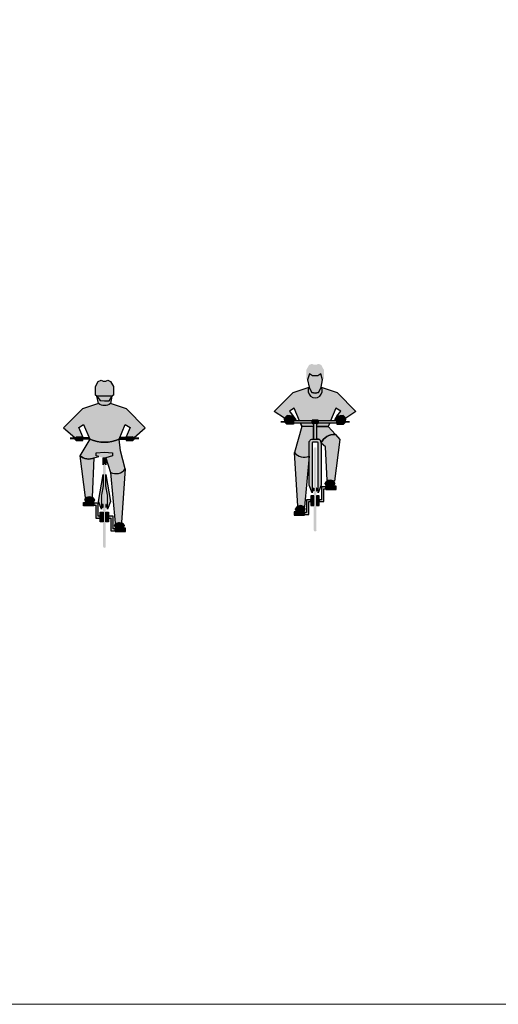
# Model space of a CAD drawing. Extents: x 3480 to 4622, y 4336 to 4703.
# Tile 21 of 33: x 4048 to 4062, y 4579 to 4608. Entities that reach past the tile are written whole.
import ezdxf

# ---------------------------------------------------------------- set-up
doc = ezdxf.new("R2010")
doc.units = 0
doc.header["$MEASUREMENT"] = 0
doc.linetypes.add('Wisdot2', pattern=[0.125, 0.0625, -0.0625])
for name, color, linetype, lineweight in [('P_AREA', 1, 'Wisdot2', 25), ('P_MISC', 7, 'Continuous', 25), ('P_MISC_TYPS', 7, 'Continuous', 25)]:
    doc.layers.add(name, color=color, linetype=linetype, lineweight=lineweight)
doc.layers.add('P_MISC_NoPlot', color=7, linetype='Continuous', lineweight=18, plot=False)

# ---------------------------------------------------------------- blocks, each defined once
blk = doc.blocks.new('BIKE_1')
at = {"layer": 'P_AREA'}
blk.add_hatch(color=5, dxfattribs=at).paths.add_polyline_path([(0.2187763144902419, 4.441006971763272), (-0.2216180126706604, 4.44100697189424), (-0.260942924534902, 4.471543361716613), (-0.2609429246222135, 4.725144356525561), (-0.181324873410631, 4.874623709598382), (-0.09582298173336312, 4.907990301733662), (-0.04175122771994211, 4.880507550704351), (0.03987775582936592, 4.880507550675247), (0.09394951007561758, 4.907990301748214), (0.1784831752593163, 4.874623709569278), (0.2591439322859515, 4.725144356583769), (0.2591439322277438, 4.47154336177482)])
at = {"layer": 'P_AREA', "linetype": 'Continuous', "lineweight": 25}
for color, points in [(1, [(-0.001383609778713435, 4.301433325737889), (-0.1271237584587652, 4.311114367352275), (-0.2216180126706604, 4.44100697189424), (0.2187763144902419, 4.441006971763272), (0.1406785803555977, 4.310203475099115)]), (254, [(0.2187763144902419, 4.441006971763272), (0.1725993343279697, 4.225762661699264, -0.3522125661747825), (-0.1732392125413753, 4.226177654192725), (-0.2216180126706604, 4.44100697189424), (-0.1271237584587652, 4.311114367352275), (-0.001383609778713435, 4.301433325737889), (0.1406785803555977, 4.310203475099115)]), (250, [(-0.8685426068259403, 3.181641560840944), (-1.015042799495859, 3.181641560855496), (-1.015042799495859, 3.235713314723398), (-0.8370379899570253, 3.235713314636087), (-0.8901415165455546, 3.205251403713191)]), (254, [(-0.6365405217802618, 3.144327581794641), (-0.8341333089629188, 3.144327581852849), (-0.8901415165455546, 3.205251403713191), (-0.8173755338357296, 3.247555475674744), (-0.6365405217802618, 3.247555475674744)]), (5, [(0.4714835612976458, 2.83754858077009), (0.4291794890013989, 3.18164156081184), (0.4306933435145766, 3.181483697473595, -0.2028730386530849), (-0.4308171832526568, 3.181483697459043), (-0.4320211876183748, 3.181641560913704), (-0.723978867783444, 2.697974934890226), (-0.7225097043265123, 2.697590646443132, 0.2796690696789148), (-0.2996685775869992, 2.632016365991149), (-0.3012360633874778, 2.632061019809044), (-0.1656098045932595, 2.672428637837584), (-0.2412804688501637, 2.693059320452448), (-0.2412804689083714, 2.78742421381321), (-0.001383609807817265, 2.804107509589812), (0.238438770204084, 2.787424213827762), (0.2384387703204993, 2.693059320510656), (0.03794130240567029, 2.636008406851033), (0.1765467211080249, 2.209318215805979), (0.1775028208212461, 2.209149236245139, 0.3687253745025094), (0.607127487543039, 2.314320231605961), (0.6061415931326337, 2.314557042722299)]), (254, [(0.633698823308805, 3.144327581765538), (0.633698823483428, 3.2475554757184), (0.8146083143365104, 3.247555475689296), (0.88729981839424, 3.205251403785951), (0.8322598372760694, 3.144327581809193)]), (250, [(0.8657009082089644, 3.181641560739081), (0.88729981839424, 3.205251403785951), (0.8342707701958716, 3.235713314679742), (1.013169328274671, 3.235713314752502), (1.013169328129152, 3.181641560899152)]), (254, [(-0.7225097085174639, 2.697590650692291, 0.2796690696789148), (-0.2996685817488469, 2.632016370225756), (-0.3012360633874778, 2.632061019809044), (-0.3533713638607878, 1.489702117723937), (-0.4497471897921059, 1.507428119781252), (-0.5686901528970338, 1.47398704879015), (-0.723978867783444, 2.697974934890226)]), (250, [(0.03794130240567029, 2.636008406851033), (-0.04070852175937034, 2.636008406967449), (-0.2412804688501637, 2.693059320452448), (-0.2412804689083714, 2.78742421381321), (-0.001383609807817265, 2.804107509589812), (0.238438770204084, 2.787424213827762), (0.2384387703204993, 2.693059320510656)]), (254, [(0.1775028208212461, 2.209149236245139, 0.3687253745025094), (0.607127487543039, 2.314320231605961), (0.6062035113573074, 2.314531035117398), (0.5020073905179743, 0.7405663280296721), (0.4203784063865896, 0.7572496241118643), (0.3142458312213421, 0.7267877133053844), (0.1766086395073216, 2.209292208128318)]), (111, [(-0.08986466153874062, 1.54079471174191), (-0.0898646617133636, 1.130862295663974), (-0.1783457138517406, 1.356980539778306), (-0.04070852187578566, 2.145415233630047), (-0.04070852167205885, 1.818080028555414)]), (111, [(0.03794130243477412, 1.818080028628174), (0.03794130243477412, 2.14541523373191), (0.1765467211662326, 1.356980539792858), (0.08709744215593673, 1.130862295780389), (0.0870974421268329, 1.540794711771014)]), (250, [(-0.3100990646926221, 1.325550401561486), (-0.5628063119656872, 1.325550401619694), (-0.5991520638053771, 1.409115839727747), (-0.5686901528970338, 1.47398704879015), (-0.4497471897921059, 1.507428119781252), (-0.3189620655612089, 1.482850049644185), (-0.2668267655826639, 1.40315751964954)]), (111, [(-0.6138989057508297, 1.325550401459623), (-0.3100990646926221, 1.325550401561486), (-0.3100990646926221, 1.305887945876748), (-0.3100990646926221, 1.248837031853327), (-0.3100990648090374, 1.230142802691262), (-0.6138989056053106, 1.230142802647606)]), (141, [(-0.3100990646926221, 1.305887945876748), (-0.3100990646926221, 1.248837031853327), (-0.252079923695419, 1.248837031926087), (-0.2520799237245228, 0.8742821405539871), (-0.1233057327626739, 0.8742821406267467), (-0.12330573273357, 0.9312585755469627), (-0.1901878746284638, 0.9312585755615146), (-0.1901878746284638, 1.305887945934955)]), (141, [(-0.08986466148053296, 1.249805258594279), (-0.08986466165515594, 1.218375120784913), (-0.0544871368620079, 1.21837512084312), (-0.05448713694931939, 1.24980525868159)]), (141, [(-0.0544871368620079, 1.273415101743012), (-0.05448713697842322, 1.194765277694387), (-0.04070852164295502, 1.194765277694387), (-0.04070852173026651, 1.273415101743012)]), (141, [(0.05164543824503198, 1.273415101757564), (0.03794130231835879, 1.273415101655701), (0.03794130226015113, 1.194765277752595), (0.05164543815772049, 1.194765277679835)]), (141, [(0.05164543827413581, 1.249805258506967), (0.05164543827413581, 1.21837512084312), (0.08709744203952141, 1.218375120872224), (0.0870974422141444, 1.249805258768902)]), (111, [(-0.1233057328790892, 0.7602547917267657), (-0.1233057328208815, 1.044317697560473)]), (111, [(-0.1233057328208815, 1.044317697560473), (-0.04070852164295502, 1.044317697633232), (-0.04070852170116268, 0.7602547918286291), (-0.1233057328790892, 0.7602547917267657)]), (111, [(0.1204640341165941, 0.7602547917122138), (0.03794130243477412, 0.7602547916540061), (0.03794130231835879, 1.044317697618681), (0.1204640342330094, 1.044317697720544)]), (141, [(0.1204640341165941, 0.9312585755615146), (0.1204640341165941, 0.8742821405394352), (0.1873461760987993, 0.8742821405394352), (0.187346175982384, 0.4986845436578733), (0.3072573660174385, 0.4986845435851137), (0.3072573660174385, 0.5567036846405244), (0.2493127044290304, 0.5567036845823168), (0.2493127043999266, 0.9312585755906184)]), (250, [(0.3072573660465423, 0.574429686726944), (0.2709116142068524, 0.6579951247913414), (0.3013735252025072, 0.72286633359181), (0.4203164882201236, 0.7572756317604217), (0.5511016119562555, 0.7317293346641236), (0.6032369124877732, 0.6530795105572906), (0.5609328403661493, 0.5744296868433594)]), (111, [(0.6110572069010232, 0.4800647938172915), (0.6110572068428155, 0.5744296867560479), (0.3072573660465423, 0.574429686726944), (0.3072573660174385, 0.5567036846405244), (0.3072573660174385, 0.4986845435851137), (0.30725736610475, 0.4800647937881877)])]:
    blk.add_hatch(color=color, dxfattribs=at).paths.add_polyline_path(points)
at = {"layer": 'P_AREA', "linetype": 'Continuous', "lineweight": 15}
blk.add_hatch(color=2, dxfattribs=at).paths.add_polyline_path([(1.195047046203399, 3.51299863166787), (0.6415191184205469, 4.066452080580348), (0.1725993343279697, 4.225762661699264, -0.352212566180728), (-0.1732392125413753, 4.226177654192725), (-0.6443608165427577, 4.066452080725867), (-1.197888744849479, 3.512998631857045), (-0.8724899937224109, 3.23571331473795), (-0.8370379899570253, 3.235713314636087), (-0.8173755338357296, 3.247555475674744), (-0.6365405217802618, 3.247555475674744), (-0.7554834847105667, 3.521787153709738), (-0.6109197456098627, 3.610268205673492), (-0.4320211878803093, 3.181641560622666, 0.2027730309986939), (0.4306933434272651, 3.181483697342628), (0.4291794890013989, 3.18164156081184), (0.608152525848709, 3.610268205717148), (0.7526417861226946, 3.52178715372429), (0.633698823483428, 3.2475554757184), (0.8146083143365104, 3.247555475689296), (0.8342707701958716, 3.235713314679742), (0.8706165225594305, 3.235713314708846)])
at = {"layer": 'P_AREA', "linetype": 'Continuous', "lineweight": 25}
h = blk.add_hatch(color=111, dxfattribs=at)
edge = h.paths.add_edge_path()
edge.add_arc((-2.91038304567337e-11, 2.427379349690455), 0.03957069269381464, 0, 180)
edge.add_line((-0.03957069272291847, 2.427379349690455), (-0.04070852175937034, 2.427616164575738))
edge.add_line((-0.04070852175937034, 2.427616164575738), (-0.04070852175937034, 2.636008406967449))
edge.add_line((-0.04070852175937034, 2.636008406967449), (0.03794130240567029, 2.636008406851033))
edge.add_line((0.03794130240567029, 2.636008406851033), (0.03794130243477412, 2.42761616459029))
edge.add_line((0.03794130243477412, 2.42761616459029), (0.0395706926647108, 2.427379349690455))
blk.add_hatch(color=250, dxfattribs=at).paths.add_polyline_path([(0.0395706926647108, 2.427379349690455, 0.9999999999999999), (-0.03957069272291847, 2.427379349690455), (-0.04070852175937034, 2.427616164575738), (-0.04070852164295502, 0.03959598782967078), (-0.03957069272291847, 0.03957069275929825, 0.9999999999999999), (0.0395706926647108, 0.03957069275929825), (0.03794130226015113, 0.03959598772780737), (0.03794130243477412, 2.42761616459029)], is_closed=False)
at = {"layer": 'P_AREA', "color": 250, "linetype": 'Continuous', "lineweight": 25, "flags": 128}
blk.add_lwpolyline([(0.0395706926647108, 2.427379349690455, 0.9999999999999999), (-0.03957069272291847, 2.427379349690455), (-0.04070852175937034, 2.427616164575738), (-0.04070852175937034, 2.636008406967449), (0.03794130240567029, 2.636008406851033), (0.03794130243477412, 2.42761616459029)], format="xyb", close=True, dxfattribs=at)
for points in [[(-0.08986466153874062, 1.54079471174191), (-0.0898646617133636, 1.130862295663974), (-0.1783457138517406, 1.356980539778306), (-0.04070852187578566, 2.145415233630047), (-0.04070852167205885, 1.818080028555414), (-0.08986466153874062, 1.54079471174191)], [(0.03794130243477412, 1.818080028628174), (0.03794130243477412, 2.14541523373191), (0.1765467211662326, 1.356980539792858), (0.08709744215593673, 1.130862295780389), (0.0870974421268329, 1.540794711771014), (0.03794130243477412, 1.818080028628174)], [(-0.6138989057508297, 1.325550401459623), (-0.3100990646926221, 1.325550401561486), (-0.3100990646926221, 1.305887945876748), (-0.3100990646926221, 1.248837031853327), (-0.3100990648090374, 1.230142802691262), (-0.6138989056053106, 1.230142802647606), (-0.6138989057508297, 1.325550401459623)], [(-0.3100990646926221, 1.305887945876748), (-0.3100990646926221, 1.248837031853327), (-0.252079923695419, 1.248837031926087), (-0.2520799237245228, 0.8742821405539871), (-0.1233057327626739, 0.8742821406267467), (-0.12330573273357, 0.9312585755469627), (-0.1901878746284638, 0.9312585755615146), (-0.1901878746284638, 1.305887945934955), (-0.3100990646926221, 1.305887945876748)], [(-0.08986466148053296, 1.249805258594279), (-0.08986466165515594, 1.218375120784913), (-0.0544871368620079, 1.21837512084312), (-0.05448713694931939, 1.24980525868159), (-0.08986466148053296, 1.249805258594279)], [(-0.0544871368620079, 1.273415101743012), (-0.05448713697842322, 1.194765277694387), (-0.04070852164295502, 1.194765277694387), (-0.04070852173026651, 1.273415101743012), (-0.0544871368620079, 1.273415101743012)], [(0.05164543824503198, 1.273415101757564), (0.03794130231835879, 1.273415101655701), (0.03794130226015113, 1.194765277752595), (0.05164543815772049, 1.194765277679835), (0.05164543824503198, 1.273415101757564)], [(0.05164543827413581, 1.249805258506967), (0.05164543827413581, 1.21837512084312), (0.08709744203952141, 1.218375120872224), (0.0870974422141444, 1.249805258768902), (0.05164543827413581, 1.249805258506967)], [(-0.1233057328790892, 0.7602547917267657), (-0.1233057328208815, 1.044317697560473), (-0.1233057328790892, 0.7602547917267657)], [(-0.1233057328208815, 1.044317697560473), (-0.04070852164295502, 1.044317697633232), (-0.04070852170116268, 0.7602547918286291), (-0.1233057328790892, 0.7602547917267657), (-0.1233057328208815, 1.044317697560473)], [(0.1204640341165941, 0.7602547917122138), (0.03794130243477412, 0.7602547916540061), (0.03794130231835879, 1.044317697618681), (0.1204640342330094, 1.044317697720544), (0.1204640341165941, 0.7602547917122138)], [(0.1204640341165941, 0.9312585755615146), (0.1204640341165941, 0.8742821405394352), (0.1873461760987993, 0.8742821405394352), (0.187346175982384, 0.4986845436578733), (0.3072573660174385, 0.4986845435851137), (0.3072573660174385, 0.5567036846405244), (0.2493127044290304, 0.5567036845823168), (0.2493127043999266, 0.9312585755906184), (0.1204640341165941, 0.9312585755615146)], [(0.6110572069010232, 0.4800647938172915), (0.6110572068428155, 0.5744296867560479), (0.3072573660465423, 0.574429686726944), (0.3072573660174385, 0.5567036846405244), (0.3072573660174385, 0.4986845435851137), (0.30725736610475, 0.4800647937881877), (0.6110572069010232, 0.4800647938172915)]]:
    blk.add_lwpolyline(points, close=True, dxfattribs=at)
at = {"layer": 'P_AREA', "color": 141, "linetype": 'Continuous', "lineweight": 25, "extrusion": (0, 0, -1)}
blk.add_solid([(0.6365405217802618, 3.181641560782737), (0.6365405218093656, 3.235713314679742), (0.4320211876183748, 3.181641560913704), (0.4546628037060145, 3.235713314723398)], dxfattribs=at)
at = {"layer": 'P_AREA', "color": 141, "linetype": 'Continuous', "lineweight": 25}
blk.add_solid([(0.4518211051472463, 3.235713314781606), (0.4291794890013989, 3.18164156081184), (0.633698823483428, 3.23571331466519), (0.633698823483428, 3.181641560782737)], dxfattribs=at)
at = {"layer": 'P_MISC', "color": 250, "linetype": 'Continuous', "lineweight": 25}
for p, q in [((-0.8901415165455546, 3.205251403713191), (-0.8341333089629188, 3.144327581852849)), ((-0.6365405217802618, 3.144327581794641), (-0.6365405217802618, 3.247555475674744)), ((0.633698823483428, 3.2475554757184), (0.633698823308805, 3.144327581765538)), ((0.88729981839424, 3.205251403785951), (0.8146083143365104, 3.247555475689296)), ((0.8322598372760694, 3.144327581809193), (0.88729981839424, 3.205251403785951)), ((-0.8341333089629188, 3.144327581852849), (-0.6365405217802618, 3.144327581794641)), ((0.633698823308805, 3.144327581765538), (0.8322598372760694, 3.144327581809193)), ((0.6062035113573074, 2.314531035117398), (0.5020073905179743, 0.7405663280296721)), ((0.1765467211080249, 2.209318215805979), (0.3142458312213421, 0.7267877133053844))]:
    blk.add_line(p, q, dxfattribs=at)
at = {"layer": 'P_MISC', "color": 250, "linetype": 'Continuous', "lineweight": 25, "flags": 128}
for points in [[(0.2187763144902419, 4.441006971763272), (-0.2216180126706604, 4.44100697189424), (-0.260942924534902, 4.471543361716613), (-0.2609429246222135, 4.725144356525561), (-0.181324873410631, 4.874623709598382), (-0.09582298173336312, 4.907990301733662), (-0.04175122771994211, 4.880507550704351), (0.03987775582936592, 4.880507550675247), (0.09394951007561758, 4.907990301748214), (0.1784831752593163, 4.874623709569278), (0.2591439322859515, 4.725144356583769), (0.2591439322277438, 4.47154336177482), (0.2187763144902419, 4.441006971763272)], [(-0.6365405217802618, 3.181641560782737), (-0.6365405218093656, 3.235713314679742), (-0.4546628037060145, 3.235713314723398), (-0.4320211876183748, 3.181641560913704), (-0.6365405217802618, 3.181641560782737)], [(0.4518211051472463, 3.235713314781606), (0.4291794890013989, 3.18164156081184), (0.633698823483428, 3.181641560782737), (0.633698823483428, 3.23571331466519), (0.4518211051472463, 3.235713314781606)]]:
    blk.add_lwpolyline(points, close=True, dxfattribs=at)
for points in [[(0.1725993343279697, 4.225762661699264, -0.3522125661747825), (-0.1732392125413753, 4.226177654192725), (-0.2216180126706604, 4.44100697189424), (-0.1271237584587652, 4.311114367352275), (-0.001383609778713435, 4.301433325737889), (0.1406785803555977, 4.310203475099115), (0.2187763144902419, 4.441006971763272), (0.1725993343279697, 4.225762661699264)], [(-0.1656098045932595, 2.672428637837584), (-0.2412804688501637, 2.693059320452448), (-0.2412804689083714, 2.78742421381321), (-0.001383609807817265, 2.804107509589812), (0.238438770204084, 2.787424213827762), (0.2384387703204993, 2.693059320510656), (0.03794130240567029, 2.636008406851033), (0.1765467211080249, 2.209318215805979), (0.1775028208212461, 2.209149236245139, 0.3687253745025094), (0.607127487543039, 2.314320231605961), (0.6061415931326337, 2.314557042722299), (0.4714835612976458, 2.83754858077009), (0.4291794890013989, 3.18164156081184), (0.4306933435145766, 3.181483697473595, -0.2028730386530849), (-0.4308171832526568, 3.181483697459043), (-0.4320211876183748, 3.181641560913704), (-0.723978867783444, 2.697974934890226), (-0.7225097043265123, 2.697590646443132, 0.2796690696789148), (-0.2996685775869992, 2.632016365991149), (-0.3012360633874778, 2.632061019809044), (-0.1656098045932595, 2.672428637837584)], [(-0.2996685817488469, 2.632016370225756, -0.2796690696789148), (-0.7225097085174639, 2.697590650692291), (-0.723978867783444, 2.697974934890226), (-0.5686901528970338, 1.47398704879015), (-0.4497471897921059, 1.507428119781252), (-0.3533713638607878, 1.489702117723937), (-0.3012360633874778, 2.632061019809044)]]:
    blk.add_lwpolyline(points, format="xyb", close=True, dxfattribs=at)
at = {"layer": 'P_MISC', "color": 7, "linetype": 'Continuous', "lineweight": 25, "flags": 128}
blk.add_lwpolyline([(0.1725993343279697, 4.225762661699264, -0.352212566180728), (-0.1732392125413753, 4.226177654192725), (-0.6443608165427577, 4.066452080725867), (-1.197888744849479, 3.512998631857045), (-0.8724899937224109, 3.23571331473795), (-0.8370379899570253, 3.235713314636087), (-0.8173755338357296, 3.247555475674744), (-0.6365405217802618, 3.247555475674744), (-0.7554834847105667, 3.521787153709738), (-0.6109197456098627, 3.610268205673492), (-0.4320211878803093, 3.181641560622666, 0.2027730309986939), (0.4306933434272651, 3.181483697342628), (0.4291794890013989, 3.18164156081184), (0.608152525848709, 3.610268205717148), (0.7526417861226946, 3.52178715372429), (0.633698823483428, 3.2475554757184), (0.8146083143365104, 3.247555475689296), (0.8342707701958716, 3.235713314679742), (0.8706165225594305, 3.235713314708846), (1.195047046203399, 3.51299863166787), (0.6415191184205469, 4.066452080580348), (0.1725993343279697, 4.225762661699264)], format="xyb", close=True, dxfattribs=at)
blk = doc.blocks.new('BIKE_2')
at = {"layer": 'P_AREA', "linetype": 'Continuous', "lineweight": 25}
for color, points in [(250, [(0.2195320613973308, 4.441373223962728), (0.1683649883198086, 4.618335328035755), (0.07400009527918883, 4.558379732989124), (-0.07540477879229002, 4.558379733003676), (-0.1688014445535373, 4.618335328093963), (-0.2209367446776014, 4.441373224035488), (-0.2602616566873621, 4.471835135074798), (-0.2602616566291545, 4.724467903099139), (-0.1806436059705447, 4.873947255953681), (-0.09506723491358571, 4.908356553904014), (-0.04099548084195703, 4.879831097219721), (0.04055902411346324, 4.879831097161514), (0.0946307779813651, 4.908356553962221), (0.1792389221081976, 4.873947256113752), (0.2598252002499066, 4.724467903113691), (0.2598252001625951, 4.471835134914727)]), (241, [(0.07400009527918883, 4.558379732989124), (-0.07540477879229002, 4.558379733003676), (-0.1688014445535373, 4.618335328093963), (-0.2209367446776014, 4.441373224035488), (-0.1746852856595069, 4.225086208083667), (-0.09506723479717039, 4.066818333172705), (-0.000702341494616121, 4.054007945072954), (0.09463077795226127, 4.066818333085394), (0.1732806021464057, 4.225086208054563), (0.199869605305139, 4.332261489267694), (0.2195320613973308, 4.441373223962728), (0.1683649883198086, 4.618335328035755)]), (1, [(0.4525023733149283, 3.236079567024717), (0.08777870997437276, 3.236079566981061), (0.08777871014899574, 3.255742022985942), (-0.08821516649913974, 3.25574202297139), (-0.08821516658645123, 3.236079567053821), (-0.453907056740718, 3.236079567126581), (-0.6102384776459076, 3.609666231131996), (-0.7547277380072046, 3.522153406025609), (-0.6397321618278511, 3.375653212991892), (-0.8216098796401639, 3.393379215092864), (-0.9002597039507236, 3.313686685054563), (-1.197132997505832, 3.51329040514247), (-0.643679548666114, 4.065775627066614), (-0.1746852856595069, 4.225086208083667), (-0.1743036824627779, 4.225246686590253, 1.792431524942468), (0.1739184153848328, 4.225246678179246), (0.1732806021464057, 4.225086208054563), (0.64324309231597, 4.065775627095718), (1.19572831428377, 3.513290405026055), (0.8998232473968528, 3.313686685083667), (0.8202051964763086, 3.39337921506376), (0.6383274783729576, 3.37565321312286), (0.7533230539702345, 3.522153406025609), (0.6088337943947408, 3.609666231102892)]), (250, [(-1.014287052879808, 3.182007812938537), (-1.014287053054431, 3.236079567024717), (-0.892364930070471, 3.236079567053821), (-0.8894602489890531, 3.205543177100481), (-0.8677868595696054, 3.182007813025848)]), (241, [(-0.8333775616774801, 3.144619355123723), (-0.8894602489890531, 3.205543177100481), (-0.9002597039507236, 3.313686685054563), (-0.8216098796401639, 3.393379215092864), (-0.6397321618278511, 3.375653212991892), (-0.5689771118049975, 3.268477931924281), (-0.6357847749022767, 3.236079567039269), (-0.6357847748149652, 3.144619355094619)]), (254, [(-0.6357847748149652, 3.182007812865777), (-0.08821516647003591, 3.182007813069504), (-0.08821516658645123, 3.236079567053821), (-0.6357847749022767, 3.236079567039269)]), (1, [(-0.05283764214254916, 3.072821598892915), (-0.3860566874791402, 3.072821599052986), (-0.4313399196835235, 3.18200781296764), (-0.08821516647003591, 3.182007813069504), (-0.08821516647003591, 3.161302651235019), (-0.05283764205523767, 3.161302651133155)]), (1, [(0.3846520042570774, 3.072821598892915), (0.051432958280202, 3.072821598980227), (0.05143295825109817, 3.161302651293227), (0.08777871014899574, 3.161302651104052), (0.08777871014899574, 3.1820078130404), (0.4299352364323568, 3.18200781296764)]), (254, [(0.08777871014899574, 3.1820078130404), (0.6353483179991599, 3.182007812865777), (0.6353483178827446, 3.236079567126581), (0.08777870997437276, 3.236079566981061)]), (241, [(0.6383274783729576, 3.37565321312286), (0.5685406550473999, 3.268477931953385), (0.6353483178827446, 3.236079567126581), (0.6353483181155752, 3.144619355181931), (0.833015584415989, 3.144619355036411), (0.8880555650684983, 3.205543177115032), (0.8998232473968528, 3.313686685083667), (0.8202051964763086, 3.39337921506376)]), (250, [(1.01385059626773, 3.182007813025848), (0.8663821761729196, 3.18200781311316), (0.8880555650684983, 3.205543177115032), (0.8920029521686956, 3.236079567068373), (1.013850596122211, 3.236079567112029)]), (250, [(-0.08821516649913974, 1.130185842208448), (-0.1776644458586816, 1.356304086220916), (-0.1776644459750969, 2.582302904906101), (-0.1775028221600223, 2.582270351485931, -0.4692130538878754), (-0.05200719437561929, 2.706635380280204), (-0.05283764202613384, 2.707129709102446), (0.05143295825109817, 2.707129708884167), (0.05200719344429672, 2.7066353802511, -0.4692130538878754), (0.1775028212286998, 2.582270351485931), (0.1772279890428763, 2.582302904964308), (0.1772279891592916, 1.35630408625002), (0.08777871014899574, 1.130185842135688), (0.08777870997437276, 2.590123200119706), (0.08826207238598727, 2.590099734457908, 0.4692130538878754), (0.06064385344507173, 2.617469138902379), (0.06022148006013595, 2.617680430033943), (-0.06162616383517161, 2.617680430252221), (-0.0606438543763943, 2.617469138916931, 0.4692130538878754), (-0.08821516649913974, 2.590123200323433)]), (250, [(0.561614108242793, 1.324873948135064), (0.3080131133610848, 1.32487394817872), (0.2647408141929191, 1.403523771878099), (0.316876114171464, 1.482173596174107), (0.44855498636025, 1.506751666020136), (0.566529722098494, 1.473310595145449), (0.5980343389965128, 1.40843938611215)]), (254, [(-0.05380586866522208, 1.249128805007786), (-0.08821516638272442, 1.249128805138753), (-0.08821516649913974, 1.217698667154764), (-0.05380586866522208, 1.217698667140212)]), (254, [(-0.05380586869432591, 1.272738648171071), (-0.04002725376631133, 1.272738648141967), (-0.04002725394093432, 1.19408882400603), (-0.05380586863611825, 1.194088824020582)]), (254, [(0.0386225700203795, 1.194088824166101), (0.05240118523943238, 1.194088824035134), (0.05240118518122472, 1.272738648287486), (0.03862257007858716, 1.272738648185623)]), (254, [(0.05240118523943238, 1.217698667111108), (0.08777871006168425, 1.21769866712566), (0.08777871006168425, 1.249128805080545), (0.05240118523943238, 1.249128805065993)]), (254, [(0.1212197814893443, 0.9306566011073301), (0.121219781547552, 0.8736056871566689), (0.2499939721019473, 0.8736056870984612), (0.2499939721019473, 1.248160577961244), (0.3080131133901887, 1.248160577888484), (0.3080131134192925, 1.306179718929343), (0.188027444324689, 1.306179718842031), (0.1880274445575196, 0.9306566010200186)]), (254, [(-0.3094177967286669, 0.5560272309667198), (-0.309417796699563, 0.4990507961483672), (-0.1894321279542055, 0.4990507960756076), (-0.1894321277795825, 0.873605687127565), (-0.1226244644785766, 0.8736056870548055), (-0.1226244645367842, 0.9306566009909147), (-0.2513986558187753, 0.9306566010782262), (-0.2513986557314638, 0.5560272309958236)]), (250, [(-0.5620505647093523, 0.574721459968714), (-0.6053228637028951, 0.6524030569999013), (-0.5531875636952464, 0.7310528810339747), (-0.4224769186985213, 0.7565991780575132), (-0.3035339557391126, 0.722189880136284), (-0.2729975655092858, 0.6582868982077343), (-0.3094177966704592, 0.5747214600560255)])]:
    blk.add_hatch(color=color, dxfattribs=at).paths.add_polyline_path(points)
h = blk.add_hatch(color=241, dxfattribs=at)
edge = h.paths.add_edge_path()
edge.add_line((0.1732806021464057, 4.225086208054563), (0.09463077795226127, 4.066818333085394))
edge.add_line((0.09463077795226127, 4.066818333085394), (-0.000702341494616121, 4.054007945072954))
edge.add_line((-0.000702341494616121, 4.054007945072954), (-0.09506723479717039, 4.066818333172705))
edge.add_line((-0.09506723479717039, 4.066818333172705), (-0.1746852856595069, 4.225086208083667))
edge.add_line((-0.1746852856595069, 4.225086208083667), (-0.1741110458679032, 4.225019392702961))
edge.add_arc((4.510093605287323e-10, 4.117546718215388), 0.2046094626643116, 148.3144138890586, 391.685583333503)
edge.add_line((0.1741110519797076, 4.225019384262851), (0.1732806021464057, 4.225086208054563))
for points in [[(-0.1776644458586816, 2.209684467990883), (-0.1776644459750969, 2.582302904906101), (-0.1775028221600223, 2.582270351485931, -0.4692130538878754), (-0.05200719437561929, 2.706635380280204), (-0.05283764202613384, 2.707129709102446), (-0.05283764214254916, 3.072821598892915), (-0.3860566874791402, 3.072821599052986), (-0.6072593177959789, 2.313880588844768), (-0.6071274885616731, 2.31432023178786, 0.3687253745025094), (-0.177502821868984, 2.209149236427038)], [(0.5967619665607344, 2.837616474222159, 0.3538714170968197), (0.1775028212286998, 2.582270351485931, 0.4692130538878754), (0.05200719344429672, 2.7066353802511), (0.05143295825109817, 2.707129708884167), (0.051432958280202, 3.072821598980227), (0.3846520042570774, 3.072821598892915), (0.596023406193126, 2.837914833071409)], [(0.0395706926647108, 0.03957069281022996, -0.9999999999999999), (-0.03957069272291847, 0.03957069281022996), (-0.04002725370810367, 0.03988776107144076), (-0.04002725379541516, 2.427907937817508), (-0.0395706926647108, 2.427379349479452, -0.9999999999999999), (0.03957069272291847, 2.427379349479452), (0.03862256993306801, 2.427907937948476), (0.03862256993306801, 0.03988776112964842)]]:
    blk.add_hatch(color=250, dxfattribs=at).paths.add_polyline_path(points, is_closed=False)
h = blk.add_hatch(color=241, dxfattribs=at)
edge = h.paths.add_edge_path()
edge.add_line((0.566529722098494, 1.473310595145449), (0.44855498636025, 1.506751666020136))
edge.add_line((0.44855498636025, 1.506751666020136), (0.351285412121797, 1.489025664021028))
edge.add_line((0.351285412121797, 1.489025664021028), (0.2981818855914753, 2.47706407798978))
edge.add_line((0.2981818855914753, 2.47706407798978), (0.1772279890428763, 2.582302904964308))
edge.add_line((0.1772279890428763, 2.582302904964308), (0.1775028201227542, 2.582270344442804))
edge.add_arc((0.5449371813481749, 2.450839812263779), 0.3902332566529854, 82.36830833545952, 160.3179722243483, ccw=False)
edge.add_line((0.5967619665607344, 2.837616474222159), (0.596023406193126, 2.837914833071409))
edge.add_line((0.596023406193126, 2.837914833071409), (0.7218929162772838, 2.697298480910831))
edge.add_line((0.7218929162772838, 2.697298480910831), (0.566529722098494, 1.473310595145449))
h = blk.add_hatch(color=241, dxfattribs=at)
edge = h.paths.add_edge_path()
edge.add_line((-0.3162698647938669, 0.7261372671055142), (-0.4224769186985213, 0.7565991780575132))
edge.add_line((-0.4224769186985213, 0.7565991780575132), (-0.5040314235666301, 0.7408841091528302))
edge.add_line((-0.5040314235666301, 0.7408841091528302), (-0.6072593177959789, 2.313880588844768))
edge.add_line((-0.6072593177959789, 2.313880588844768), (-0.6071274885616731, 2.31432023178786))
edge.add_arc((-0.3307028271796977, 2.513421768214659), 0.3406640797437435, 215.7642305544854, 296.7250722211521)
edge.add_line((-0.177502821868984, 2.209149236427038), (-0.1776644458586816, 2.209684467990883))
edge.add_line((-0.1776644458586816, 2.209684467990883), (-0.3162698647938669, 0.7261372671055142))
at = {"layer": 'P_AREA', "color": 250, "linetype": 'Continuous', "lineweight": 25, "flags": 128}
for points in [[(0.07400009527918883, 4.558379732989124), (-0.07540477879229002, 4.558379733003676), (-0.1688014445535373, 4.618335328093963), (-0.2209367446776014, 4.441373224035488), (-0.1746852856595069, 4.225086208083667), (-0.09506723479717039, 4.066818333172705), (-0.000702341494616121, 4.054007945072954), (0.09463077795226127, 4.066818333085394), (0.1732806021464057, 4.225086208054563), (0.199869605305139, 4.332261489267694), (0.2195320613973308, 4.441373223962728), (0.1683649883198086, 4.618335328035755), (0.07400009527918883, 4.558379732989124)], [(-0.8333775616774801, 3.144619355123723), (-0.8894602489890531, 3.205543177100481), (-0.9002597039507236, 3.313686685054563), (-0.8216098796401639, 3.393379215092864), (-0.6397321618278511, 3.375653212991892), (-0.5689771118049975, 3.268477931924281), (-0.6357847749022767, 3.236079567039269), (-0.6357847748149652, 3.144619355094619), (-0.8333775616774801, 3.144619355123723)], [(-0.6357847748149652, 3.182007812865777), (-0.08821516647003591, 3.182007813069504), (-0.08821516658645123, 3.236079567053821), (-0.6357847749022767, 3.236079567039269), (-0.6357847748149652, 3.182007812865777)], [(0.08777871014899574, 3.1820078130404), (0.6353483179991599, 3.182007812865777), (0.6353483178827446, 3.236079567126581), (0.08777870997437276, 3.236079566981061), (0.08777871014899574, 3.1820078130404)], [(0.6383274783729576, 3.37565321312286), (0.5685406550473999, 3.268477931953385), (0.6353483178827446, 3.236079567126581), (0.6353483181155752, 3.144619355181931), (0.833015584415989, 3.144619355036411), (0.8880555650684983, 3.205543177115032), (0.8998232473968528, 3.313686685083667), (0.8202051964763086, 3.39337921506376), (0.6383274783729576, 3.37565321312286)], [(-0.05380586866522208, 1.249128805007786), (-0.08821516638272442, 1.249128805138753), (-0.08821516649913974, 1.217698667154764), (-0.05380586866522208, 1.217698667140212), (-0.05380586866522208, 1.249128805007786)], [(-0.05380586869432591, 1.272738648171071), (-0.04002725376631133, 1.272738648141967), (-0.04002725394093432, 1.19408882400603), (-0.05380586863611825, 1.194088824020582), (-0.05380586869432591, 1.272738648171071)], [(0.0386225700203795, 1.194088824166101), (0.05240118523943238, 1.194088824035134), (0.05240118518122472, 1.272738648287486), (0.03862257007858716, 1.272738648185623), (0.0386225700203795, 1.194088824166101)], [(0.05240118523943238, 1.217698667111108), (0.08777871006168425, 1.21769866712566), (0.08777871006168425, 1.249128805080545), (0.05240118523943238, 1.249128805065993), (0.05240118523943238, 1.217698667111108)], [(0.1212197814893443, 0.9306566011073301), (0.121219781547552, 0.8736056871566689), (0.2499939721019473, 0.8736056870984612), (0.2499939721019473, 1.248160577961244), (0.3080131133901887, 1.248160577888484), (0.3080131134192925, 1.306179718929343), (0.188027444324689, 1.306179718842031), (0.1880274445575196, 0.9306566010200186), (0.1212197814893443, 0.9306566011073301)], [(-0.3094177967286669, 0.5560272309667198), (-0.309417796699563, 0.4990507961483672), (-0.1894321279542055, 0.4990507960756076), (-0.1894321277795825, 0.873605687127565), (-0.1226244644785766, 0.8736056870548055), (-0.1226244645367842, 0.9306566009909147), (-0.2513986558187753, 0.9306566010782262), (-0.2513986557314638, 0.5560272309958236), (-0.3094177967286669, 0.5560272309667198)]]:
    blk.add_lwpolyline(points, close=True, dxfattribs=at)
for points in [[(0.1732806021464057, 4.225086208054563), (0.09463077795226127, 4.066818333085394), (-0.000702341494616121, 4.054007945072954), (-0.09506723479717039, 4.066818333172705), (-0.1746852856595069, 4.225086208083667), (-0.1741110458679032, 4.225019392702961, 1.792431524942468), (0.1741110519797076, 4.225019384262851)], [(0.566529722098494, 1.473310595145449), (0.44855498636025, 1.506751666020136), (0.351285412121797, 1.489025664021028), (0.2981818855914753, 2.47706407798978), (0.1772279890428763, 2.582302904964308), (0.1775028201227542, 2.582270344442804, -0.3538714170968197), (0.5967619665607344, 2.837616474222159), (0.596023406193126, 2.837914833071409), (0.7218929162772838, 2.697298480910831), (0.566529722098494, 1.473310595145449)], [(-0.3162698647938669, 0.7261372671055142), (-0.4224769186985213, 0.7565991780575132), (-0.5040314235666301, 0.7408841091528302), (-0.6072593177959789, 2.313880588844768), (-0.6071274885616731, 2.31432023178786, 0.3687253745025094), (-0.177502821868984, 2.209149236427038), (-0.1776644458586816, 2.209684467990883), (-0.3162698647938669, 0.7261372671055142)]]:
    blk.add_lwpolyline(points, format="xyb", close=True, dxfattribs=at)
at = {"layer": 'P_AREA', "color": 30, "linetype": 'Continuous', "lineweight": 25, "extrusion": (0, 0, -1)}
blk.add_solid([(0.08821516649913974, 3.25574202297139), (-0.08777871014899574, 3.255742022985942), (0.08821516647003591, 3.161302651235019), (-0.08777871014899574, 3.161302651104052)], dxfattribs=at)
at = {"layer": 'P_AREA', "color": 30, "linetype": 'Continuous', "lineweight": 25}
blk.add_solid([(-0.05283764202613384, 2.707129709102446), (0.05143295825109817, 2.707129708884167), (-0.05283764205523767, 3.161302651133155), (0.05143295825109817, 3.161302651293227)], dxfattribs=at)
at = {"layer": 'P_AREA', "color": 9, "linetype": 'Continuous', "lineweight": 25, "extrusion": (0, 0, -1)}
for points in [[(-0.3080131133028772, 1.230509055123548), (-0.611812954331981, 1.230509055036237), (-0.3080131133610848, 1.32487394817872), (-0.6118129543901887, 1.324873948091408)], [(0.6132176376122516, 0.479388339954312), (0.3094177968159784, 0.4793883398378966), (0.6132176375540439, 0.5747214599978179), (0.3094177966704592, 0.5747214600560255)]]:
    blk.add_solid(points, dxfattribs=at)
at = {"layer": 'P_AREA', "color": 254, "linetype": 'Continuous', "lineweight": 25, "extrusion": (0, 0, -1)}
blk.add_solid([(0.04002725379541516, 1.043715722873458), (0.1226244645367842, 1.043715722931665), (0.04002725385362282, 0.7595783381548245), (0.1226244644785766, 0.7595783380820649)], dxfattribs=at)
at = {"layer": 'P_AREA', "color": 254, "linetype": 'Continuous', "lineweight": 25}
blk.add_solid([(0.03862256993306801, 1.043715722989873), (0.03862256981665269, 0.7595783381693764), (0.1212197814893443, 1.043715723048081), (0.1212197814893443, 0.7595783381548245)], dxfattribs=at)
at = {"layer": 'P_MISC', "color": 250, "linetype": 'Continuous', "lineweight": 25}
blk.add_line((-0.4313399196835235, 3.18200781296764), (-0.3860566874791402, 3.072821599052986), dxfattribs=at)
at = {"layer": 'P_MISC', "color": 7, "linetype": 'Continuous', "lineweight": 25, "flags": 128}
for points in [[(0.4525023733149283, 3.236079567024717), (0.08777870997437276, 3.236079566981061), (0.08777871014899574, 3.255742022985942), (-0.08821516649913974, 3.25574202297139), (-0.08821516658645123, 3.236079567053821), (-0.453907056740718, 3.236079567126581), (-0.6102384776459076, 3.609666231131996), (-0.7547277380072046, 3.522153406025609), (-0.6397321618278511, 3.375653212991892), (-0.8216098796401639, 3.393379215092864), (-0.9002597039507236, 3.313686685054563), (-1.197132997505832, 3.51329040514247), (-0.643679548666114, 4.065775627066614), (-0.1746852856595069, 4.225086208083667), (-0.1743036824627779, 4.225246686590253, 1.792431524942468), (0.1739184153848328, 4.225246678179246), (0.1732806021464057, 4.225086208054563), (0.64324309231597, 4.065775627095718), (1.19572831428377, 3.513290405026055), (0.8998232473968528, 3.313686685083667), (0.8202051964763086, 3.39337921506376), (0.6383274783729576, 3.37565321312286), (0.7533230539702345, 3.522153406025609), (0.6088337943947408, 3.609666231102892), (0.4525023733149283, 3.236079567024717)], [(-0.1776644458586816, 2.209684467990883), (-0.1776644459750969, 2.582302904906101), (-0.1775028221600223, 2.582270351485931, -0.4692130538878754), (-0.05200719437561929, 2.706635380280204), (-0.05283764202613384, 2.707129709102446), (-0.05283764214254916, 3.072821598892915), (-0.3860566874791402, 3.072821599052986), (-0.6072593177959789, 2.313880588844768), (-0.6071274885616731, 2.31432023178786, 0.3687253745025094), (-0.177502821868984, 2.209149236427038)], [(0.5967619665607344, 2.837616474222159, 0.3538714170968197), (0.1775028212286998, 2.582270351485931, 0.4692130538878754), (0.05200719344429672, 2.7066353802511), (0.05143295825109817, 2.707129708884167), (0.051432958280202, 3.072821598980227), (0.3846520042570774, 3.072821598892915), (0.596023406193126, 2.837914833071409)]]:
    blk.add_lwpolyline(points, format="xyb", close=True, dxfattribs=at)
for points in [[(-0.6357847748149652, 3.182007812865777), (-0.08821516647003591, 3.182007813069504), (-0.08821516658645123, 3.236079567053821), (-0.6357847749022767, 3.236079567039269), (-0.6357847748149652, 3.182007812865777)], [(-0.3860566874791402, 3.072821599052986), (-0.4313399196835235, 3.18200781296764), (-0.08821516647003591, 3.182007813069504), (-0.08821516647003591, 3.161302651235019), (-0.05283764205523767, 3.161302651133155), (-0.05283764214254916, 3.072821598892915), (-0.3860566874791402, 3.072821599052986)], [(0.05143295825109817, 3.161302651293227), (0.08777871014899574, 3.161302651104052), (0.08777871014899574, 3.1820078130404), (0.4299352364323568, 3.18200781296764), (0.3846520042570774, 3.072821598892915), (0.051432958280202, 3.072821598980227), (0.05143295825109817, 3.161302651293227)], [(0.08777871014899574, 3.1820078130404), (0.6353483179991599, 3.182007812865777), (0.6353483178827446, 3.236079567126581), (0.08777870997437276, 3.236079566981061), (0.08777871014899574, 3.1820078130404)]]:
    blk.add_lwpolyline(points, close=True, dxfattribs=at)
at = {"layer": 'P_MISC', "color": 250, "linetype": 'Continuous', "lineweight": 25, "flags": 128}
for points in [[(-0.08821516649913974, 3.25574202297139), (0.08777871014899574, 3.255742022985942), (0.08777871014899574, 3.161302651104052), (-0.08821516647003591, 3.161302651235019), (-0.08821516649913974, 3.25574202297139)], [(-0.05283764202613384, 2.707129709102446), (0.05143295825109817, 2.707129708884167), (0.05143295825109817, 3.161302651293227), (-0.05283764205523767, 3.161302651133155), (-0.05283764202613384, 2.707129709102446)], [(0.3080131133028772, 1.230509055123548), (0.611812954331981, 1.230509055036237), (0.6118129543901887, 1.324873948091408), (0.3080131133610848, 1.32487394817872), (0.3080131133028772, 1.230509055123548)], [(-0.04002725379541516, 1.043715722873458), (-0.1226244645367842, 1.043715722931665), (-0.1226244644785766, 0.7595783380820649), (-0.04002725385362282, 0.7595783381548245), (-0.04002725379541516, 1.043715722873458)], [(0.03862256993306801, 1.043715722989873), (0.03862256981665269, 0.7595783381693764), (0.1212197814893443, 0.7595783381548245), (0.1212197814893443, 1.043715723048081), (0.03862256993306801, 1.043715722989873)], [(-0.6132176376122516, 0.479388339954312), (-0.3094177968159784, 0.4793883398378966), (-0.3094177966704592, 0.5747214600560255), (-0.6132176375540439, 0.5747214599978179), (-0.6132176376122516, 0.479388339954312)]]:
    blk.add_lwpolyline(points, close=True, dxfattribs=at)
blk.add_lwpolyline([(-0.08821516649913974, 1.130185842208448), (-0.1776644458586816, 1.356304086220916), (-0.1776644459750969, 2.582302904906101), (-0.1775028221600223, 2.582270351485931, -0.4692130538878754), (-0.05200719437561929, 2.706635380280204), (-0.05283764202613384, 2.707129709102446), (0.05143295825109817, 2.707129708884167), (0.05200719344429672, 2.7066353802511, -0.4692130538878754), (0.1775028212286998, 2.582270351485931), (0.1772279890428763, 2.582302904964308), (0.1772279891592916, 1.35630408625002), (0.08777871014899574, 1.130185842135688), (0.08777870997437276, 2.590123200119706), (0.08826207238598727, 2.590099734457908, 0.4692130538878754), (0.06064385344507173, 2.617469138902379), (0.06022148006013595, 2.617680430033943), (-0.06162616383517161, 2.617680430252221), (-0.0606438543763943, 2.617469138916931, 0.4692130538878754), (-0.08826207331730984, 2.590099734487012), (-0.08821516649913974, 2.590123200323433), (-0.08821516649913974, 1.130185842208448)], format="xyb", close=True, dxfattribs=at)

msp = doc.modelspace()

# ---------------------------------------------------------------- linework, layer by layer
at = {"layer": 'P_MISC_NoPlot'}
msp.add_lwpolyline([(4019.254638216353, 4676.644931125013), (4176.754638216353, 4676.644931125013), (4176.754638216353, 4579.144931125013), (4019.254638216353, 4579.144931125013)], close=True, dxfattribs=at)

# ---------------------------------------------------------------- block references
at = {"layer": 'P_MISC_TYPS'}
for name, p in [('BIKE_2', (4056.984330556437, 4592.986415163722)), ('BIKE_1', (4050.815066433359, 4592.506350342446))]:
    msp.add_blockref(name, p, dxfattribs=at)

doc.saveas('drawing.dxf')
